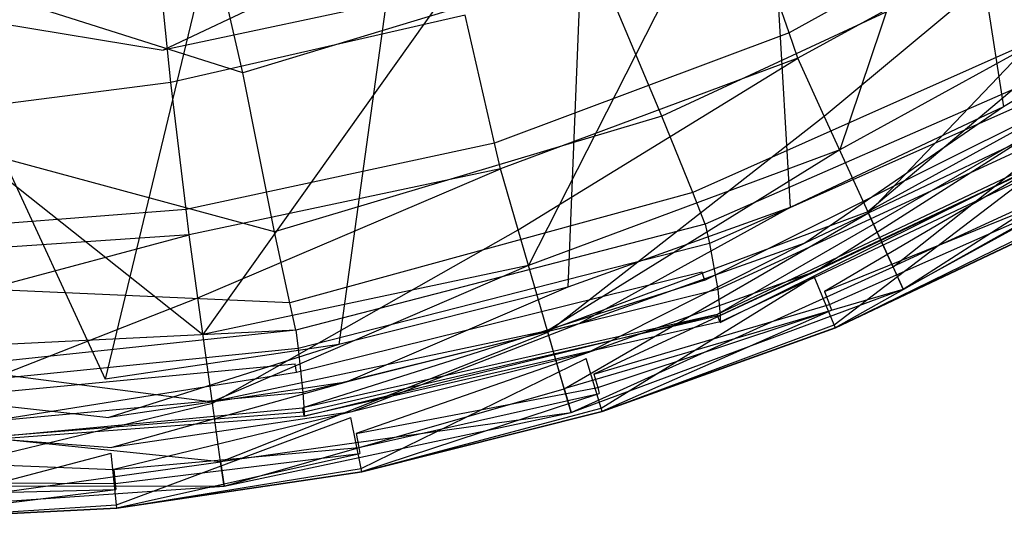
# Model space of a CAD drawing. Extents: x 0 to 0.376, y -0.701 to 0.
# Tile 13 of 62: x 0.199 to 0.273, y -0.701 to -0.663. Entities that reach past the tile are written whole.
import ezdxf

# ---------------------------------------------------------------- set-up
doc = ezdxf.new("R2010")
doc.units = 0
for name, color, linetype in [('L0_WC_N_567710__1___REPLACEMTFO', 7, 'CONTINUOUS'), ('L2_SITZ_N_567710__0___REPLACEMT', 7, 'CONTINUOUS'), ('L3_DECKEL_N_567710__0___REPLACE', 7, 'CONTINUOUS')]:
    doc.layers.add(name, color=color, linetype=linetype)

msp = doc.modelspace()

# ---------------------------------------------------------------- linework, layer by layer
at = {"layer": 'L0_WC_N_567710__1___REPLACEMTFO', "color": 8}
for points, invisible_edges in [([(0.260297, -0.673051, 0.400031), (0.270403, -0.643163, 0.400031), (0.251409, -0.653591, 0.400031), (0.260297, -0.673051, 0.400031)], 13), ([(0.25653, -0.664339, 0.34427), (0.253256, -0.654856, 0.319884), (0.272612, -0.643587, 0.320552), (0.25653, -0.664339, 0.34427)], 14), ([(0.277053, -0.652964, 0.344425), (0.25653, -0.664339, 0.34427), (0.272612, -0.643587, 0.320552), (0.277053, -0.652964, 0.344425)], 14), ([(0.270403, -0.643163, 0.400031), (0.260297, -0.673051, 0.400031), (0.282004, -0.661133, 0.400031), (0.270403, -0.643163, 0.400031)], 14), ([(0.210496, -0.668029, 0.319132), (0.209423, -0.657513, 0.295242), (0.230307, -0.65266, 0.295735), (0.210496, -0.668029, 0.319132)], 14), ([(0.232404, -0.663015, 0.319423), (0.210496, -0.668029, 0.319132), (0.230307, -0.65266, 0.295735), (0.232404, -0.663015, 0.319423)], 14), ([(0.257184, -0.666236, 0.349148), (0.25653, -0.664339, 0.34427), (0.277053, -0.652964, 0.344425), (0.257184, -0.666236, 0.349148)], 14), ([(0.277941, -0.65484, 0.3492), (0.257184, -0.666236, 0.349148), (0.277053, -0.652964, 0.344425), (0.277941, -0.65484, 0.3492)], 14), ([(0.237115, -0.681666, 0.400031), (0.251409, -0.653591, 0.400031), (0.23116, -0.661116, 0.400031), (0.237115, -0.681666, 0.400031)], 13), ([(0.251409, -0.653591, 0.400031), (0.237115, -0.681666, 0.400031), (0.260297, -0.673051, 0.400031), (0.251409, -0.653591, 0.400031)], 14), ([(0.234592, -0.67256, 0.344163), (0.232404, -0.663015, 0.319423), (0.253256, -0.654856, 0.319884), (0.234592, -0.67256, 0.344163)], 14), ([(0.25653, -0.664339, 0.34427), (0.234592, -0.67256, 0.344163), (0.253256, -0.654856, 0.319884), (0.25653, -0.664339, 0.34427)], 14), ([(0.277941, -0.65484, 0.3492), (0.259148, -0.670535, 0.349139), (0.257184, -0.666236, 0.349148), (0.277941, -0.65484, 0.3492)], 13), ([(0.259148, -0.670535, 0.349139), (0.277941, -0.65484, 0.3492), (0.280505, -0.65881, 0.349192), (0.259148, -0.670535, 0.349139)], 14), ([(0.209926, -0.665619, 0.400031), (0.229749, -0.656246, 0.400031), (0.209227, -0.660598, 0.400031), (0.209926, -0.665619, 0.400031)], 13), ([(0.229749, -0.656246, 0.400031), (0.209926, -0.665619, 0.400031), (0.23116, -0.661116, 0.400031), (0.229749, -0.656246, 0.400031)], 14), ([(0.18806, -0.670921, 0.318719), (0.18806, -0.660228, 0.294415), (0.209423, -0.657513, 0.295242), (0.18806, -0.670921, 0.318719)], 14), ([(0.210496, -0.668029, 0.319132), (0.18806, -0.670921, 0.318719), (0.209423, -0.657513, 0.295242), (0.210496, -0.668029, 0.319132)], 14), ([(0.280505, -0.65881, 0.349192), (0.262443, -0.677748, 0.349124), (0.259148, -0.670535, 0.349139), (0.280505, -0.65881, 0.349192)], 13), ([(0.262443, -0.677748, 0.349124), (0.280505, -0.65881, 0.349192), (0.284805, -0.665471, 0.349179), (0.262443, -0.677748, 0.349124)], 14), ([(0.18806, -0.662044, 0.400031), (0.209926, -0.665619, 0.400031), (0.209227, -0.660598, 0.400031), (0.18806, -0.662044, 0.400031)], 14), ([(0.212875, -0.686806, 0.400031), (0.23116, -0.661116, 0.400031), (0.209926, -0.665619, 0.400031), (0.212875, -0.686806, 0.400031)], 13), ([(0.23116, -0.661116, 0.400031), (0.212875, -0.686806, 0.400031), (0.237115, -0.681666, 0.400031), (0.23116, -0.661116, 0.400031)], 14), ([(0.262404, -0.677663, 0.400031), (0.282004, -0.661133, 0.400031), (0.260297, -0.673051, 0.400031), (0.262404, -0.677663, 0.400031)], 13), ([(0.282004, -0.661133, 0.400031), (0.262404, -0.677663, 0.400031), (0.284754, -0.665392, 0.400031), (0.282004, -0.661133, 0.400031)], 14), ([(0.209926, -0.665619, 0.400031), (0.18806, -0.662044, 0.400031), (0.18806, -0.667113, 0.400031), (0.209926, -0.665619, 0.400031)], 13), ([(0.211618, -0.677493, 0.344097), (0.210496, -0.668029, 0.319132), (0.232404, -0.663015, 0.319423), (0.211618, -0.677493, 0.344097)], 14), ([(0.234592, -0.67256, 0.344163), (0.211618, -0.677493, 0.344097), (0.232404, -0.663015, 0.319423), (0.234592, -0.67256, 0.344163)], 14), ([(0.235029, -0.674469, 0.349111), (0.234592, -0.67256, 0.344163), (0.25653, -0.664339, 0.34427), (0.235029, -0.674469, 0.349111)], 14), ([(0.257184, -0.666236, 0.349148), (0.235029, -0.674469, 0.349111), (0.25653, -0.664339, 0.34427), (0.257184, -0.666236, 0.349148)], 14), ([(0.18806, -0.667113, 0.400031), (0.212875, -0.686806, 0.400031), (0.209926, -0.665619, 0.400031), (0.18806, -0.667113, 0.400031)], 14), ([(0.284754, -0.665392, 0.400031), (0.262404, -0.677663, 0.400031), (0.26426, -0.681733, 0.397638), (0.284754, -0.665392, 0.400031)], 14), ([(0.284805, -0.665471, 0.349179), (0.264276, -0.681756, 0.350938), (0.262443, -0.677748, 0.349124), (0.284805, -0.665471, 0.349179)], 13), ([(0.287178, -0.669152, 0.397694), (0.284754, -0.665392, 0.400031), (0.26426, -0.681733, 0.397638), (0.287178, -0.669152, 0.397694)], 14), ([(0.264276, -0.681756, 0.350938), (0.284805, -0.665471, 0.349179), (0.287198, -0.669171, 0.350994), (0.264276, -0.681756, 0.350938)], 14), ([(0.257184, -0.666236, 0.349148), (0.236345, -0.679009, 0.349101), (0.235029, -0.674469, 0.349111), (0.257184, -0.666236, 0.349148)], 13), ([(0.236345, -0.679009, 0.349101), (0.257184, -0.666236, 0.349148), (0.259148, -0.670535, 0.349139), (0.236345, -0.679009, 0.349101)], 14), ([(0.212875, -0.686806, 0.400031), (0.18806, -0.667113, 0.400031), (0.18806, -0.6885, 0.400031), (0.212875, -0.686806, 0.400031)], 13), ([(0.18806, -0.679328, 0.344025), (0.18806, -0.670921, 0.318719), (0.210496, -0.668029, 0.319132), (0.18806, -0.679328, 0.344025)], 14), ([(0.211618, -0.677493, 0.344097), (0.18806, -0.679328, 0.344025), (0.210496, -0.668029, 0.319132), (0.211618, -0.677493, 0.344097)], 14), ([(0.26426, -0.681733, 0.397638), (0.288191, -0.670715, 0.393225), (0.287178, -0.669152, 0.397694), (0.26426, -0.681733, 0.397638)], 14), ([(0.287198, -0.669171, 0.350994), (0.265037, -0.683427, 0.355334), (0.264276, -0.681756, 0.350938), (0.287198, -0.669171, 0.350994)], 13), ([(0.265037, -0.683427, 0.355334), (0.287198, -0.669171, 0.350994), (0.288191, -0.670715, 0.355391), (0.265037, -0.683427, 0.355334)], 14), ([(0.259148, -0.670535, 0.349139), (0.238552, -0.686627, 0.349084), (0.236345, -0.679009, 0.349101), (0.259148, -0.670535, 0.349139)], 13), ([(0.238552, -0.686627, 0.349084), (0.259148, -0.670535, 0.349139), (0.262443, -0.677748, 0.349124), (0.238552, -0.686627, 0.349084)], 14), ([(0.288191, -0.670715, 0.393225), (0.26426, -0.681733, 0.397638), (0.265037, -0.683427, 0.393168), (0.288191, -0.670715, 0.393225)], 13), ([(0.288191, -0.670715, 0.355391), (0.265037, -0.683427, 0.360235), (0.265037, -0.683427, 0.355334), (0.288191, -0.670715, 0.355391)], 13), ([(0.265037, -0.683427, 0.360235), (0.288191, -0.670715, 0.355391), (0.288191, -0.670715, 0.360292), (0.265037, -0.683427, 0.360235)], 14), ([(0.288191, -0.670715, 0.360292), (0.265037, -0.683427, 0.388741), (0.265037, -0.683427, 0.360235), (0.288191, -0.670715, 0.360292)], 13), ([(0.265037, -0.683427, 0.388741), (0.288191, -0.670715, 0.360292), (0.288191, -0.670715, 0.388798), (0.265037, -0.683427, 0.388741)], 14), ([(0.288191, -0.670715, 0.388798), (0.265037, -0.683427, 0.393168), (0.265037, -0.683427, 0.388741), (0.288191, -0.670715, 0.388798)], 13), ([(0.265037, -0.683427, 0.393168), (0.288191, -0.670715, 0.388798), (0.288191, -0.670715, 0.393225), (0.265037, -0.683427, 0.393168)], 14), ([(0.211842, -0.679386, 0.349089), (0.211618, -0.677493, 0.344097), (0.234592, -0.67256, 0.344163), (0.211842, -0.679386, 0.349089)], 14), ([(0.235029, -0.674469, 0.349111), (0.211842, -0.679386, 0.349089), (0.234592, -0.67256, 0.344163), (0.235029, -0.674469, 0.349111)], 14), ([(0.238526, -0.686536, 0.400031), (0.260297, -0.673051, 0.400031), (0.237115, -0.681666, 0.400031), (0.238526, -0.686536, 0.400031)], 13), ([(0.260297, -0.673051, 0.400031), (0.238526, -0.686536, 0.400031), (0.262404, -0.677663, 0.400031), (0.260297, -0.673051, 0.400031)], 14), ([(0.235029, -0.674469, 0.349111), (0.212494, -0.684067, 0.349079), (0.211842, -0.679386, 0.349089), (0.235029, -0.674469, 0.349111)], 13), ([(0.212494, -0.684067, 0.349079), (0.235029, -0.674469, 0.349111), (0.236345, -0.679009, 0.349101), (0.212494, -0.684067, 0.349079)], 14), ([(0.18806, -0.68101, 0.349086), (0.18806, -0.679328, 0.344025), (0.211618, -0.677493, 0.344097), (0.18806, -0.68101, 0.349086)], 14), ([(0.211842, -0.679386, 0.349089), (0.18806, -0.68101, 0.349086), (0.211618, -0.677493, 0.344097), (0.211842, -0.679386, 0.349089)], 14), ([(0.262404, -0.677663, 0.400031), (0.238526, -0.686536, 0.400031), (0.239769, -0.690834, 0.397597), (0.262404, -0.677663, 0.400031)], 14), ([(0.262443, -0.677748, 0.349124), (0.23978, -0.69086, 0.350897), (0.238552, -0.686627, 0.349084), (0.262443, -0.677748, 0.349124)], 13), ([(0.26426, -0.681733, 0.397638), (0.262404, -0.677663, 0.400031), (0.239769, -0.690834, 0.397597), (0.26426, -0.681733, 0.397638)], 14), ([(0.23978, -0.69086, 0.350897), (0.262443, -0.677748, 0.349124), (0.264276, -0.681756, 0.350938), (0.23978, -0.69086, 0.350897)], 14), ([(0.211842, -0.679386, 0.349089), (0.18806, -0.685737, 0.349075), (0.18806, -0.68101, 0.349086), (0.211842, -0.679386, 0.349089)], 13), ([(0.18806, -0.685737, 0.349075), (0.211842, -0.679386, 0.349089), (0.212494, -0.684067, 0.349079), (0.18806, -0.685737, 0.349075)], 14), ([(0.236345, -0.679009, 0.349101), (0.213588, -0.69192, 0.349061), (0.212494, -0.684067, 0.349079), (0.236345, -0.679009, 0.349101)], 13), ([(0.213588, -0.69192, 0.349061), (0.236345, -0.679009, 0.349101), (0.238552, -0.686627, 0.349084), (0.213588, -0.69192, 0.349061)], 14), ([(0.213574, -0.691827, 0.400031), (0.237115, -0.681666, 0.400031), (0.212875, -0.686806, 0.400031), (0.213574, -0.691827, 0.400031)], 13), ([(0.237115, -0.681666, 0.400031), (0.213574, -0.691827, 0.400031), (0.238526, -0.686536, 0.400031), (0.237115, -0.681666, 0.400031)], 14), ([(0.239769, -0.690834, 0.397597), (0.265037, -0.683427, 0.393168), (0.26426, -0.681733, 0.397638), (0.239769, -0.690834, 0.397597)], 14), ([(0.264276, -0.681756, 0.350938), (0.240289, -0.692623, 0.355294), (0.23978, -0.69086, 0.350897), (0.264276, -0.681756, 0.350938)], 13), ([(0.240289, -0.692623, 0.355294), (0.264276, -0.681756, 0.350938), (0.265037, -0.683427, 0.355334), (0.240289, -0.692623, 0.355294)], 14), ([(0.212494, -0.684067, 0.349079), (0.18806, -0.693664, 0.349055), (0.18806, -0.685737, 0.349075), (0.212494, -0.684067, 0.349079)], 13), ([(0.18806, -0.693664, 0.349055), (0.212494, -0.684067, 0.349079), (0.213588, -0.69192, 0.349061), (0.18806, -0.693664, 0.349055)], 14), ([(0.265037, -0.683427, 0.393168), (0.239769, -0.690834, 0.397597), (0.240289, -0.692623, 0.393127), (0.265037, -0.683427, 0.393168)], 13), ([(0.265037, -0.683427, 0.355334), (0.240289, -0.692623, 0.360194), (0.240289, -0.692623, 0.355294), (0.265037, -0.683427, 0.355334)], 13), ([(0.240289, -0.692623, 0.360194), (0.265037, -0.683427, 0.355334), (0.265037, -0.683427, 0.360235), (0.240289, -0.692623, 0.360194)], 14), ([(0.265037, -0.683427, 0.360235), (0.240289, -0.692623, 0.3887), (0.240289, -0.692623, 0.360194), (0.265037, -0.683427, 0.360235)], 13), ([(0.240289, -0.692623, 0.3887), (0.265037, -0.683427, 0.360235), (0.265037, -0.683427, 0.388741), (0.240289, -0.692623, 0.3887)], 14), ([(0.265037, -0.683427, 0.388741), (0.240289, -0.692623, 0.393127), (0.240289, -0.692623, 0.3887), (0.265037, -0.683427, 0.388741)], 13), ([(0.240289, -0.692623, 0.393127), (0.265037, -0.683427, 0.388741), (0.265037, -0.683427, 0.393168), (0.240289, -0.692623, 0.393127)], 14), ([(0.18806, -0.6885, 0.400031), (0.213574, -0.691827, 0.400031), (0.212875, -0.686806, 0.400031), (0.18806, -0.6885, 0.400031)], 14), ([(0.238526, -0.686536, 0.400031), (0.213574, -0.691827, 0.400031), (0.214191, -0.696258, 0.397573), (0.238526, -0.686536, 0.400031)], 14), ([(0.238552, -0.686627, 0.349084), (0.214196, -0.696286, 0.350874), (0.213588, -0.69192, 0.349061), (0.238552, -0.686627, 0.349084)], 13), ([(0.239769, -0.690834, 0.397597), (0.238526, -0.686536, 0.400031), (0.214191, -0.696258, 0.397573), (0.239769, -0.690834, 0.397597)], 14), ([(0.214196, -0.696286, 0.350874), (0.238552, -0.686627, 0.349084), (0.23978, -0.69086, 0.350897), (0.214196, -0.696286, 0.350874)], 14), ([(0.213574, -0.691827, 0.400031), (0.18806, -0.6885, 0.400031), (0.18806, -0.69357, 0.400031), (0.213574, -0.691827, 0.400031)], 13), ([(0.214191, -0.696258, 0.397573), (0.240289, -0.692623, 0.393127), (0.239769, -0.690834, 0.397597), (0.214191, -0.696258, 0.397573)], 14), ([(0.23978, -0.69086, 0.350897), (0.214448, -0.698103, 0.35527), (0.214196, -0.696286, 0.350874), (0.23978, -0.69086, 0.350897)], 13), ([(0.214448, -0.698103, 0.35527), (0.23978, -0.69086, 0.350897), (0.240289, -0.692623, 0.355294), (0.214448, -0.698103, 0.35527)], 14), ([(0.18806, -0.69357, 0.400031), (0.214191, -0.696258, 0.397573), (0.213574, -0.691827, 0.400031), (0.18806, -0.69357, 0.400031)], 14), ([(0.213588, -0.69192, 0.349061), (0.18806, -0.698071, 0.350866), (0.18806, -0.693664, 0.349055), (0.213588, -0.69192, 0.349061)], 13), ([(0.18806, -0.698071, 0.350866), (0.213588, -0.69192, 0.349061), (0.214196, -0.696286, 0.350874), (0.18806, -0.698071, 0.350866)], 14), ([(0.240289, -0.692623, 0.393127), (0.214191, -0.696258, 0.397573), (0.214448, -0.698103, 0.393103), (0.240289, -0.692623, 0.393127)], 13), ([(0.240289, -0.692623, 0.355294), (0.214448, -0.698103, 0.36017), (0.214448, -0.698103, 0.35527), (0.240289, -0.692623, 0.355294)], 13), ([(0.214448, -0.698103, 0.36017), (0.240289, -0.692623, 0.355294), (0.240289, -0.692623, 0.360194), (0.214448, -0.698103, 0.36017)], 14), ([(0.240289, -0.692623, 0.360194), (0.214448, -0.698103, 0.388676), (0.214448, -0.698103, 0.36017), (0.240289, -0.692623, 0.360194)], 13), ([(0.214448, -0.698103, 0.388676), (0.240289, -0.692623, 0.360194), (0.240289, -0.692623, 0.3887), (0.214448, -0.698103, 0.388676)], 14), ([(0.240289, -0.692623, 0.3887), (0.214448, -0.698103, 0.393103), (0.214448, -0.698103, 0.388676), (0.240289, -0.692623, 0.3887)], 13), ([(0.214448, -0.698103, 0.393103), (0.240289, -0.692623, 0.3887), (0.240289, -0.692623, 0.393127), (0.214448, -0.698103, 0.393103)], 14), ([(0.214191, -0.696258, 0.397573), (0.18806, -0.69357, 0.400031), (0.18806, -0.698049, 0.397566), (0.214191, -0.696258, 0.397573)], 13), ([(0.18806, -0.698049, 0.397566), (0.214448, -0.698103, 0.393103), (0.214191, -0.696258, 0.397573), (0.18806, -0.698049, 0.397566)], 14), ([(0.214196, -0.696286, 0.350874), (0.18806, -0.699905, 0.355262), (0.18806, -0.698071, 0.350866), (0.214196, -0.696286, 0.350874)], 13), ([(0.18806, -0.699905, 0.355262), (0.214196, -0.696286, 0.350874), (0.214448, -0.698103, 0.35527), (0.18806, -0.699905, 0.355262)], 14), ([(0.214448, -0.698103, 0.393103), (0.18806, -0.698049, 0.397566), (0.18806, -0.699905, 0.393095), (0.214448, -0.698103, 0.393103)], 13), ([(0.214448, -0.698103, 0.35527), (0.18806, -0.699905, 0.360162), (0.18806, -0.699905, 0.355262), (0.214448, -0.698103, 0.35527)], 13), ([(0.18806, -0.699905, 0.360162), (0.214448, -0.698103, 0.35527), (0.214448, -0.698103, 0.36017), (0.18806, -0.699905, 0.360162)], 14), ([(0.214448, -0.698103, 0.36017), (0.18806, -0.699905, 0.388668), (0.18806, -0.699905, 0.360162), (0.214448, -0.698103, 0.36017)], 13), ([(0.18806, -0.699905, 0.388668), (0.214448, -0.698103, 0.36017), (0.214448, -0.698103, 0.388676), (0.18806, -0.699905, 0.388668)], 14), ([(0.214448, -0.698103, 0.388676), (0.18806, -0.699905, 0.393095), (0.18806, -0.699905, 0.388668), (0.214448, -0.698103, 0.388676)], 13), ([(0.18806, -0.699905, 0.393095), (0.214448, -0.698103, 0.388676), (0.214448, -0.698103, 0.393103), (0.18806, -0.699905, 0.393095)], 14)]:
    msp.add_3dface(points, dxfattribs=dict(at, invisible_edges=invisible_edges))
at = {"layer": 'L2_SITZ_N_567710__0___REPLACEMT', "color": 8}
for points, invisible_edges in [([(0.26738, -0.647131, 0.423153), (0.242328, -0.659299, 0.42352), (0.247053, -0.670549, 0.423397), (0.26738, -0.647131, 0.423153)], 14), ([(0.274481, -0.657794, 0.42324), (0.26738, -0.647131, 0.423153), (0.247053, -0.670549, 0.423397), (0.274481, -0.657794, 0.42324)], 14), ([(0.236813, -0.647708, 0.421371), (0.213, -0.654984, 0.42214), (0.215847, -0.667317, 0.423915), (0.236813, -0.647708, 0.421371)], 14), ([(0.242328, -0.659299, 0.42352), (0.236813, -0.647708, 0.421371), (0.215847, -0.667317, 0.423915), (0.242328, -0.659299, 0.42352)], 14), ([(0.215847, -0.667317, 0.423915), (0.213, -0.654984, 0.42214), (0.188029, -0.658499, 0.422535), (0.215847, -0.667317, 0.423915)], 14), ([(0.274481, -0.657794, 0.42324), (0.247053, -0.670549, 0.423397), (0.249369, -0.676234, 0.422843), (0.274481, -0.657794, 0.42324)], 14), ([(0.278248, -0.663371, 0.422814), (0.274481, -0.657794, 0.42324), (0.249369, -0.676234, 0.422843), (0.278248, -0.663371, 0.422814)], 14), ([(0.215847, -0.667317, 0.423915), (0.188029, -0.658499, 0.422535), (0.188029, -0.671014, 0.424096), (0.215847, -0.667317, 0.423915)], 14), ([(0.242328, -0.659299, 0.42352), (0.215847, -0.667317, 0.423915), (0.218206, -0.679154, 0.423546), (0.242328, -0.659299, 0.42352)], 14), ([(0.247053, -0.670549, 0.423397), (0.242328, -0.659299, 0.42352), (0.218206, -0.679154, 0.423546), (0.247053, -0.670549, 0.423397)], 14), ([(0.278248, -0.663371, 0.422814), (0.249369, -0.676234, 0.422843), (0.250286, -0.678596, 0.422305), (0.278248, -0.663371, 0.422814)], 14), ([(0.279792, -0.665673, 0.42233), (0.278248, -0.663371, 0.422814), (0.250286, -0.678596, 0.422305), (0.279792, -0.665673, 0.42233)], 14), ([(0.279792, -0.665673, 0.42233), (0.250286, -0.678596, 0.422305), (0.280284, -0.666845, 0.419827), (0.279792, -0.665673, 0.42233)], 14), ([(0.250286, -0.678596, 0.422305), (0.250607, -0.680022, 0.419796), (0.280284, -0.666845, 0.419827), (0.250286, -0.678596, 0.422305)], 14), ([(0.280284, -0.666845, 0.419827), (0.250607, -0.680022, 0.419796), (0.281227, -0.66958, 0.41316), (0.280284, -0.666845, 0.419827)], 14), ([(0.218206, -0.679154, 0.423546), (0.215847, -0.667317, 0.423915), (0.188029, -0.671014, 0.424096), (0.218206, -0.679154, 0.423546)], 14), ([(0.279783, -0.66806, 0.401661), (0.250254, -0.682748, 0.401689), (0.250041, -0.682142, 0.401672), (0.279783, -0.66806, 0.401661)], 13), ([(0.250254, -0.682748, 0.401689), (0.279783, -0.66806, 0.401661), (0.280108, -0.668612, 0.401686), (0.250254, -0.682748, 0.401689)], 14), ([(0.280108, -0.668612, 0.401686), (0.251175, -0.685309, 0.401897), (0.250254, -0.682748, 0.401689), (0.280108, -0.668612, 0.401686)], 14), ([(0.281492, -0.670949, 0.401922), (0.251175, -0.685309, 0.401897), (0.280108, -0.668612, 0.401686), (0.281492, -0.670949, 0.401922)], 14), ([(0.250607, -0.680022, 0.419796), (0.251222, -0.683461, 0.413127), (0.281227, -0.66958, 0.41316), (0.250607, -0.680022, 0.419796)], 14), ([(0.281227, -0.66958, 0.41316), (0.251222, -0.683461, 0.413127), (0.281703, -0.671108, 0.407102), (0.281227, -0.66958, 0.41316)], 14), ([(0.247053, -0.670549, 0.423397), (0.218206, -0.679154, 0.423546), (0.219338, -0.684435, 0.422878), (0.247053, -0.670549, 0.423397)], 14), ([(0.249369, -0.676234, 0.422843), (0.247053, -0.670549, 0.423397), (0.219338, -0.684435, 0.422878), (0.249369, -0.676234, 0.422843)], 14), ([(0.218206, -0.679154, 0.423546), (0.188029, -0.671014, 0.424096), (0.188029, -0.683076, 0.423609), (0.218206, -0.679154, 0.423546)], 14), ([(0.281492, -0.670949, 0.401922), (0.251388, -0.685903, 0.402179), (0.251175, -0.685309, 0.401897), (0.281492, -0.670949, 0.401922)], 13), ([(0.251222, -0.683461, 0.413127), (0.251387, -0.6854, 0.407068), (0.281703, -0.671108, 0.407102), (0.251222, -0.683461, 0.413127)], 14), ([(0.281703, -0.671108, 0.407102), (0.251387, -0.6854, 0.407068), (0.281813, -0.671473, 0.403969), (0.281703, -0.671108, 0.407102)], 14), ([(0.251387, -0.6854, 0.407068), (0.251397, -0.68587, 0.403935), (0.281813, -0.671473, 0.403969), (0.251387, -0.6854, 0.407068)], 14), ([(0.251388, -0.685903, 0.402179), (0.281492, -0.670949, 0.401922), (0.281815, -0.671492, 0.402213), (0.251388, -0.685903, 0.402179)], 14), ([(0.281815, -0.671492, 0.402213), (0.251397, -0.68587, 0.403935), (0.251388, -0.685903, 0.402179), (0.281815, -0.671492, 0.402213)], 13), ([(0.251397, -0.68587, 0.403935), (0.281815, -0.671492, 0.402213), (0.281813, -0.671473, 0.403969), (0.251397, -0.68587, 0.403935)], 14), ([(0.249369, -0.676234, 0.422843), (0.219338, -0.684435, 0.422878), (0.219791, -0.68649, 0.422293), (0.249369, -0.676234, 0.422843)], 14), ([(0.250286, -0.678596, 0.422305), (0.249369, -0.676234, 0.422843), (0.219791, -0.68649, 0.422293), (0.250286, -0.678596, 0.422305)], 14), ([(0.250286, -0.678596, 0.422305), (0.219791, -0.68649, 0.422293), (0.250607, -0.680022, 0.419796), (0.250286, -0.678596, 0.422305)], 14), ([(0.219338, -0.684435, 0.422878), (0.218206, -0.679154, 0.423546), (0.188029, -0.683076, 0.423609), (0.219338, -0.684435, 0.422878)], 14), ([(0.219791, -0.68649, 0.422293), (0.21997, -0.687837, 0.419779), (0.250607, -0.680022, 0.419796), (0.219791, -0.68649, 0.422293)], 14), ([(0.250607, -0.680022, 0.419796), (0.21997, -0.687837, 0.419779), (0.251222, -0.683461, 0.413127), (0.250607, -0.680022, 0.419796)], 14), ([(0.250041, -0.682142, 0.401672), (0.219845, -0.689617, 0.40171), (0.219736, -0.688991, 0.4017), (0.250041, -0.682142, 0.401672)], 13), ([(0.219845, -0.689617, 0.40171), (0.250041, -0.682142, 0.401672), (0.250254, -0.682748, 0.401689), (0.219845, -0.689617, 0.40171)], 14), ([(0.219338, -0.684435, 0.422878), (0.188029, -0.683076, 0.423609), (0.188029, -0.688038, 0.422894), (0.219338, -0.684435, 0.422878)], 14), ([(0.250254, -0.682748, 0.401689), (0.220311, -0.692278, 0.401888), (0.219845, -0.689617, 0.40171), (0.250254, -0.682748, 0.401689)], 14), ([(0.251175, -0.685309, 0.401897), (0.220311, -0.692278, 0.401888), (0.250254, -0.682748, 0.401689), (0.251175, -0.685309, 0.401897)], 14), ([(0.21997, -0.687837, 0.419779), (0.220326, -0.691127, 0.413109), (0.251222, -0.683461, 0.413127), (0.21997, -0.687837, 0.419779)], 14), ([(0.251222, -0.683461, 0.413127), (0.220326, -0.691127, 0.413109), (0.251387, -0.6854, 0.407068), (0.251222, -0.683461, 0.413127)], 14), ([(0.219791, -0.68649, 0.422293), (0.219338, -0.684435, 0.422878), (0.188029, -0.688038, 0.422894), (0.219791, -0.68649, 0.422293)], 14), ([(0.251175, -0.685309, 0.401897), (0.22042, -0.692897, 0.402163), (0.220311, -0.692278, 0.401888), (0.251175, -0.685309, 0.401897)], 13), ([(0.220326, -0.691127, 0.413109), (0.220413, -0.692592, 0.407052), (0.251387, -0.6854, 0.407068), (0.220326, -0.691127, 0.413109)], 14), ([(0.251387, -0.6854, 0.407068), (0.220413, -0.692592, 0.407052), (0.251397, -0.68587, 0.403935), (0.251387, -0.6854, 0.407068)], 14), ([(0.22042, -0.692897, 0.402163), (0.251175, -0.685309, 0.401897), (0.251388, -0.685903, 0.402179), (0.22042, -0.692897, 0.402163)], 14), ([(0.220413, -0.692592, 0.407052), (0.220424, -0.692892, 0.40392), (0.251397, -0.68587, 0.403935), (0.220413, -0.692592, 0.407052)], 14), ([(0.220424, -0.692892, 0.40392), (0.22042, -0.692897, 0.402163), (0.251388, -0.685903, 0.402179), (0.220424, -0.692892, 0.40392)], 14), ([(0.251397, -0.68587, 0.403935), (0.220424, -0.692892, 0.40392), (0.251388, -0.685903, 0.402179), (0.251397, -0.68587, 0.403935)], 14), ([(0.219791, -0.68649, 0.422293), (0.188029, -0.688038, 0.422894), (0.188029, -0.68986, 0.422292), (0.219791, -0.68649, 0.422293)], 14), ([(0.219791, -0.68649, 0.422293), (0.188029, -0.68986, 0.422292), (0.21997, -0.687837, 0.419779), (0.219791, -0.68649, 0.422293)], 14), ([(0.21997, -0.687837, 0.419779), (0.188029, -0.69109, 0.419776), (0.220326, -0.691127, 0.413109), (0.21997, -0.687837, 0.419779)], 14), ([(0.188029, -0.68986, 0.422292), (0.188029, -0.69109, 0.419776), (0.21997, -0.687837, 0.419779), (0.188029, -0.68986, 0.422292)], 14), ([(0.219736, -0.688991, 0.4017), (0.188029, -0.69201, 0.401726), (0.188029, -0.691387, 0.40172), (0.219736, -0.688991, 0.4017)], 13), ([(0.188029, -0.69201, 0.401726), (0.219736, -0.688991, 0.4017), (0.219845, -0.689617, 0.40171), (0.188029, -0.69201, 0.401726)], 14), ([(0.219845, -0.689617, 0.40171), (0.188029, -0.694683, 0.401891), (0.188029, -0.69201, 0.401726), (0.219845, -0.689617, 0.40171)], 13), ([(0.188029, -0.694683, 0.401891), (0.219845, -0.689617, 0.40171), (0.220311, -0.692278, 0.401888), (0.188029, -0.694683, 0.401891)], 14), ([(0.188029, -0.69109, 0.419776), (0.188029, -0.69411, 0.413107), (0.220326, -0.691127, 0.413109), (0.188029, -0.69109, 0.419776)], 14), ([(0.220326, -0.691127, 0.413109), (0.188029, -0.69411, 0.413107), (0.220413, -0.692592, 0.407052), (0.220326, -0.691127, 0.413109)], 14), ([(0.220311, -0.692278, 0.401888), (0.188029, -0.695305, 0.402162), (0.188029, -0.694683, 0.401891), (0.220311, -0.692278, 0.401888)], 13), ([(0.188029, -0.695305, 0.402162), (0.220311, -0.692278, 0.401888), (0.22042, -0.692897, 0.402163), (0.188029, -0.695305, 0.402162)], 14), ([(0.188029, -0.69411, 0.413107), (0.188029, -0.69516, 0.407051), (0.220413, -0.692592, 0.407052), (0.188029, -0.69411, 0.413107)], 14), ([(0.220413, -0.692592, 0.407052), (0.188029, -0.69516, 0.407051), (0.220424, -0.692892, 0.40392), (0.220413, -0.692592, 0.407052)], 14), ([(0.220424, -0.692892, 0.40392), (0.188029, -0.695322, 0.403918), (0.22042, -0.692897, 0.402163), (0.220424, -0.692892, 0.40392)], 14), ([(0.188029, -0.69516, 0.407051), (0.188029, -0.695322, 0.403918), (0.220424, -0.692892, 0.40392), (0.188029, -0.69516, 0.407051)], 14), ([(0.188029, -0.695322, 0.403918), (0.188029, -0.695305, 0.402162), (0.22042, -0.692897, 0.402163), (0.188029, -0.695322, 0.403918)], 14)]:
    msp.add_3dface(points, dxfattribs=dict(at, invisible_edges=invisible_edges))
at = {"layer": 'L3_DECKEL_N_567710__0___REPLACE', "color": 8}
for points, invisible_edges in [([(0.272501, -0.66984, 0.44301), (0.265982, -0.628445, 0.44421), (0.254171, -0.635525, 0.444163), (0.272501, -0.66984, 0.44301)], 13), ([(0.265982, -0.628445, 0.44421), (0.272501, -0.66984, 0.44301), (0.287585, -0.660797, 0.443071), (0.265982, -0.628445, 0.44421)], 14), ([(0.256604, -0.67736, 0.44296), (0.254171, -0.635525, 0.444163), (0.241723, -0.641413, 0.444123), (0.256604, -0.67736, 0.44296)], 13), ([(0.254171, -0.635525, 0.444163), (0.256604, -0.67736, 0.44296), (0.272501, -0.66984, 0.44301), (0.254171, -0.635525, 0.444163)], 14), ([(0.240046, -0.683286, 0.44292), (0.241723, -0.641413, 0.444123), (0.228758, -0.646052, 0.444092), (0.240046, -0.683286, 0.44292)], 13), ([(0.241723, -0.641413, 0.444123), (0.240046, -0.683286, 0.44292), (0.256604, -0.67736, 0.44296), (0.241723, -0.641413, 0.444123)], 14), ([(0.222987, -0.68756, 0.442891), (0.228758, -0.646052, 0.444092), (0.215401, -0.649398, 0.44407), (0.222987, -0.68756, 0.442891)], 13), ([(0.228758, -0.646052, 0.444092), (0.222987, -0.68756, 0.442891), (0.240046, -0.683286, 0.44292), (0.228758, -0.646052, 0.444092)], 14), ([(0.205592, -0.69014, 0.442874), (0.215401, -0.649398, 0.44407), (0.20178, -0.651419, 0.444056), (0.205592, -0.69014, 0.442874)], 13), ([(0.215401, -0.649398, 0.44407), (0.205592, -0.69014, 0.442874), (0.222987, -0.68756, 0.442891), (0.215401, -0.649398, 0.44407)], 14), ([(0.188027, -0.652094, 0.444052), (0.205592, -0.69014, 0.442874), (0.20178, -0.651419, 0.444056), (0.188027, -0.652094, 0.444052)], 14), ([(0.205592, -0.69014, 0.442874), (0.188027, -0.652094, 0.444052), (0.188027, -0.691004, 0.442868), (0.205592, -0.69014, 0.442874)], 13), ([(0.273843, -0.672359, 0.44261), (0.287585, -0.660797, 0.443071), (0.272501, -0.66984, 0.44301), (0.273843, -0.672359, 0.44261)], 13), ([(0.257693, -0.679998, 0.442559), (0.272501, -0.66984, 0.44301), (0.256604, -0.67736, 0.44296), (0.257693, -0.679998, 0.442559)], 13), ([(0.272501, -0.66984, 0.44301), (0.257693, -0.679998, 0.442559), (0.273843, -0.672359, 0.44261), (0.272501, -0.66984, 0.44301)], 14), ([(0.258547, -0.68208, 0.441547), (0.273843, -0.672359, 0.44261), (0.257693, -0.679998, 0.442559), (0.258547, -0.68208, 0.441547)], 13), ([(0.273843, -0.672359, 0.44261), (0.258547, -0.68208, 0.441547), (0.274895, -0.674347, 0.441599), (0.273843, -0.672359, 0.44261)], 14), ([(0.259166, -0.683607, 0.439923), (0.274895, -0.674347, 0.441599), (0.258547, -0.68208, 0.441547), (0.259166, -0.683607, 0.439923)], 13), ([(0.274895, -0.674347, 0.441599), (0.259166, -0.683607, 0.439923), (0.275657, -0.675805, 0.439975), (0.274895, -0.674347, 0.441599)], 14), ([(0.274715, -0.674753, 0.404605), (0.259892, -0.68608, 0.404803), (0.258401, -0.682487, 0.404634), (0.274715, -0.674753, 0.404605)], 13), ([(0.259892, -0.68608, 0.404803), (0.274715, -0.674753, 0.404605), (0.276551, -0.678183, 0.404769), (0.259892, -0.68608, 0.404803)], 14), ([(0.259166, -0.683607, 0.439923), (0.276129, -0.676732, 0.437739), (0.275657, -0.675805, 0.439975), (0.259166, -0.683607, 0.439923)], 14), ([(0.276129, -0.676732, 0.437739), (0.259166, -0.683607, 0.439923), (0.259549, -0.684577, 0.437687), (0.276129, -0.676732, 0.437739)], 13), ([(0.259549, -0.684577, 0.437687), (0.276311, -0.677129, 0.434891), (0.276129, -0.676732, 0.437739), (0.259549, -0.684577, 0.437687)], 14), ([(0.240873, -0.686018, 0.442519), (0.256604, -0.67736, 0.44296), (0.240046, -0.683286, 0.44292), (0.240873, -0.686018, 0.442519)], 13), ([(0.256604, -0.67736, 0.44296), (0.240873, -0.686018, 0.442519), (0.257693, -0.679998, 0.442559), (0.256604, -0.67736, 0.44296)], 14), ([(0.276311, -0.677129, 0.434891), (0.259549, -0.684577, 0.437687), (0.259696, -0.684993, 0.434838), (0.276311, -0.677129, 0.434891)], 13), ([(0.259979, -0.686287, 0.405048), (0.276311, -0.677129, 0.434891), (0.259696, -0.684993, 0.434838), (0.259979, -0.686287, 0.405048)], 14), ([(0.276311, -0.677129, 0.434891), (0.259979, -0.686287, 0.405048), (0.276659, -0.67838, 0.405014), (0.276311, -0.677129, 0.434891)], 13), ([(0.276551, -0.678183, 0.404769), (0.259981, -0.686297, 0.404813), (0.259892, -0.68608, 0.404803), (0.276551, -0.678183, 0.404769)], 13), ([(0.259981, -0.686297, 0.404813), (0.276551, -0.678183, 0.404769), (0.276662, -0.67839, 0.404779), (0.259981, -0.686297, 0.404813)], 14), ([(0.259981, -0.686297, 0.404813), (0.276659, -0.67838, 0.405014), (0.259979, -0.686287, 0.405048), (0.259981, -0.686297, 0.404813)], 14), ([(0.276659, -0.67838, 0.405014), (0.259981, -0.686297, 0.404813), (0.276662, -0.67839, 0.404779), (0.276659, -0.67838, 0.405014)], 13), ([(0.24152, -0.688174, 0.441506), (0.257693, -0.679998, 0.442559), (0.240873, -0.686018, 0.442519), (0.24152, -0.688174, 0.441506)], 13), ([(0.257693, -0.679998, 0.442559), (0.24152, -0.688174, 0.441506), (0.258547, -0.68208, 0.441547), (0.257693, -0.679998, 0.442559)], 14), ([(0.258401, -0.682487, 0.404634), (0.24254, -0.692303, 0.404829), (0.241409, -0.688581, 0.404656), (0.258401, -0.682487, 0.404634)], 13), ([(0.241989, -0.689755, 0.439882), (0.258547, -0.68208, 0.441547), (0.24152, -0.688174, 0.441506), (0.241989, -0.689755, 0.439882)], 13), ([(0.258547, -0.68208, 0.441547), (0.241989, -0.689755, 0.439882), (0.259166, -0.683607, 0.439923), (0.258547, -0.68208, 0.441547)], 14), ([(0.24254, -0.692303, 0.404829), (0.258401, -0.682487, 0.404634), (0.259892, -0.68608, 0.404803), (0.24254, -0.692303, 0.404829)], 14), ([(0.223543, -0.69036, 0.44249), (0.240046, -0.683286, 0.44292), (0.222987, -0.68756, 0.442891), (0.223543, -0.69036, 0.44249)], 13), ([(0.240046, -0.683286, 0.44292), (0.223543, -0.69036, 0.44249), (0.240873, -0.686018, 0.442519), (0.240046, -0.683286, 0.44292)], 14), ([(0.241989, -0.689755, 0.439882), (0.259549, -0.684577, 0.437687), (0.259166, -0.683607, 0.439923), (0.241989, -0.689755, 0.439882)], 14), ([(0.259549, -0.684577, 0.437687), (0.241989, -0.689755, 0.439882), (0.24228, -0.69076, 0.437645), (0.259549, -0.684577, 0.437687)], 13), ([(0.24228, -0.69076, 0.437645), (0.259696, -0.684993, 0.434838), (0.259549, -0.684577, 0.437687), (0.24228, -0.69076, 0.437645)], 14), ([(0.259696, -0.684993, 0.434838), (0.24228, -0.69076, 0.437645), (0.242392, -0.691189, 0.434797), (0.259696, -0.684993, 0.434838)], 13), ([(0.242606, -0.692517, 0.405074), (0.259696, -0.684993, 0.434838), (0.242392, -0.691189, 0.434797), (0.242606, -0.692517, 0.405074)], 14), ([(0.259696, -0.684993, 0.434838), (0.242606, -0.692517, 0.405074), (0.259979, -0.686287, 0.405048), (0.259696, -0.684993, 0.434838)], 13), ([(0.223978, -0.69257, 0.441477), (0.240873, -0.686018, 0.442519), (0.223543, -0.69036, 0.44249), (0.223978, -0.69257, 0.441477)], 13), ([(0.240873, -0.686018, 0.442519), (0.223978, -0.69257, 0.441477), (0.24152, -0.688174, 0.441506), (0.240873, -0.686018, 0.442519)], 14), ([(0.259892, -0.68608, 0.404803), (0.242608, -0.692527, 0.40484), (0.24254, -0.692303, 0.404829), (0.259892, -0.68608, 0.404803)], 13), ([(0.242608, -0.692527, 0.40484), (0.259979, -0.686287, 0.405048), (0.242606, -0.692517, 0.405074), (0.242608, -0.692527, 0.40484)], 14), ([(0.242608, -0.692527, 0.40484), (0.259892, -0.68608, 0.404803), (0.259981, -0.686297, 0.404813), (0.242608, -0.692527, 0.40484)], 14), ([(0.259979, -0.686287, 0.405048), (0.242608, -0.692527, 0.40484), (0.259981, -0.686297, 0.404813), (0.259979, -0.686287, 0.405048)], 13), ([(0.205871, -0.692982, 0.442472), (0.222987, -0.68756, 0.442891), (0.205592, -0.69014, 0.442874), (0.205871, -0.692982, 0.442472)], 13), ([(0.222987, -0.68756, 0.442891), (0.205871, -0.692982, 0.442472), (0.223543, -0.69036, 0.44249), (0.222987, -0.68756, 0.442891)], 14), ([(0.224293, -0.694189, 0.439852), (0.24152, -0.688174, 0.441506), (0.223978, -0.69257, 0.441477), (0.224293, -0.694189, 0.439852)], 13), ([(0.24152, -0.688174, 0.441506), (0.224293, -0.694189, 0.439852), (0.241989, -0.689755, 0.439882), (0.24152, -0.688174, 0.441506)], 14), ([(0.241409, -0.688581, 0.404656), (0.224663, -0.696791, 0.404849), (0.223903, -0.692976, 0.404671), (0.241409, -0.688581, 0.404656)], 13), ([(0.224663, -0.696791, 0.404849), (0.241409, -0.688581, 0.404656), (0.24254, -0.692303, 0.404829), (0.224663, -0.696791, 0.404849)], 14), ([(0.224293, -0.694189, 0.439852), (0.24228, -0.69076, 0.437645), (0.241989, -0.689755, 0.439882), (0.224293, -0.694189, 0.439852)], 14), ([(0.188027, -0.691004, 0.442868), (0.205871, -0.692982, 0.442472), (0.205592, -0.69014, 0.442874), (0.188027, -0.691004, 0.442868)], 14), ([(0.206089, -0.695224, 0.441459), (0.223543, -0.69036, 0.44249), (0.205871, -0.692982, 0.442472), (0.206089, -0.695224, 0.441459)], 13), ([(0.223543, -0.69036, 0.44249), (0.206089, -0.695224, 0.441459), (0.223978, -0.69257, 0.441477), (0.223543, -0.69036, 0.44249)], 14), ([(0.205871, -0.692982, 0.442472), (0.188027, -0.691004, 0.442868), (0.188027, -0.693859, 0.442466), (0.205871, -0.692982, 0.442472)], 13), ([(0.24228, -0.69076, 0.437645), (0.224293, -0.694189, 0.439852), (0.224489, -0.695218, 0.437615), (0.24228, -0.69076, 0.437645)], 13), ([(0.224489, -0.695218, 0.437615), (0.242392, -0.691189, 0.434797), (0.24228, -0.69076, 0.437645), (0.224489, -0.695218, 0.437615)], 14), ([(0.242392, -0.691189, 0.434797), (0.224489, -0.695218, 0.437615), (0.224564, -0.695657, 0.434767), (0.242392, -0.691189, 0.434797)], 13), ([(0.224708, -0.69701, 0.405094), (0.242392, -0.691189, 0.434797), (0.224564, -0.695657, 0.434767), (0.224708, -0.69701, 0.405094)], 14), ([(0.242392, -0.691189, 0.434797), (0.224708, -0.69701, 0.405094), (0.242606, -0.692517, 0.405074), (0.242392, -0.691189, 0.434797)], 13), ([(0.206248, -0.696867, 0.439834), (0.223978, -0.69257, 0.441477), (0.206089, -0.695224, 0.441459), (0.206248, -0.696867, 0.439834)], 13), ([(0.223978, -0.69257, 0.441477), (0.206248, -0.696867, 0.439834), (0.224293, -0.694189, 0.439852), (0.223978, -0.69257, 0.441477)], 14), ([(0.24254, -0.692303, 0.404829), (0.224709, -0.697021, 0.404859), (0.224663, -0.696791, 0.404849), (0.24254, -0.692303, 0.404829)], 13), ([(0.224709, -0.697021, 0.404859), (0.242606, -0.692517, 0.405074), (0.224708, -0.69701, 0.405094), (0.224709, -0.697021, 0.404859)], 14), ([(0.224709, -0.697021, 0.404859), (0.24254, -0.692303, 0.404829), (0.242608, -0.692527, 0.40484), (0.224709, -0.697021, 0.404859)], 14), ([(0.242606, -0.692517, 0.405074), (0.224709, -0.697021, 0.404859), (0.242608, -0.692527, 0.40484), (0.242606, -0.692517, 0.405074)], 13), ([(0.188027, -0.693859, 0.442466), (0.206089, -0.695224, 0.441459), (0.205871, -0.692982, 0.442472), (0.188027, -0.693859, 0.442466)], 14), ([(0.223903, -0.692976, 0.404671), (0.206434, -0.699501, 0.40486), (0.206052, -0.69563, 0.404681), (0.223903, -0.692976, 0.404671)], 13), ([(0.206434, -0.699501, 0.40486), (0.223903, -0.692976, 0.404671), (0.224663, -0.696791, 0.404849), (0.206434, -0.699501, 0.40486)], 14), ([(0.206089, -0.695224, 0.441459), (0.188027, -0.693859, 0.442466), (0.188027, -0.696111, 0.441453), (0.206089, -0.695224, 0.441459)], 13), ([(0.206248, -0.696867, 0.439834), (0.224489, -0.695218, 0.437615), (0.224293, -0.694189, 0.439852), (0.206248, -0.696867, 0.439834)], 14), ([(0.188027, -0.696111, 0.441453), (0.206248, -0.696867, 0.439834), (0.206089, -0.695224, 0.441459), (0.188027, -0.696111, 0.441453)], 14), ([(0.206052, -0.69563, 0.404681), (0.188027, -0.700407, 0.404864), (0.188027, -0.696513, 0.404684), (0.206052, -0.69563, 0.404681)], 13), ([(0.188027, -0.700407, 0.404864), (0.206052, -0.69563, 0.404681), (0.206434, -0.699501, 0.40486), (0.188027, -0.700407, 0.404864)], 14), ([(0.224489, -0.695218, 0.437615), (0.206248, -0.696867, 0.439834), (0.206346, -0.697911, 0.437598), (0.224489, -0.695218, 0.437615)], 13), ([(0.206346, -0.697911, 0.437598), (0.224564, -0.695657, 0.434767), (0.224489, -0.695218, 0.437615), (0.206346, -0.697911, 0.437598)], 14), ([(0.224564, -0.695657, 0.434767), (0.206346, -0.697911, 0.437598), (0.206384, -0.698356, 0.43475), (0.224564, -0.695657, 0.434767)], 13), ([(0.206456, -0.699724, 0.405105), (0.224564, -0.695657, 0.434767), (0.206384, -0.698356, 0.43475), (0.206456, -0.699724, 0.405105)], 14), ([(0.224564, -0.695657, 0.434767), (0.206456, -0.699724, 0.405105), (0.224708, -0.69701, 0.405094), (0.224564, -0.695657, 0.434767)], 13), ([(0.206248, -0.696867, 0.439834), (0.188027, -0.696111, 0.441453), (0.188027, -0.697762, 0.439828), (0.206248, -0.696867, 0.439834)], 13), ([(0.188027, -0.697762, 0.439828), (0.206346, -0.697911, 0.437598), (0.206248, -0.696867, 0.439834), (0.188027, -0.697762, 0.439828)], 14), ([(0.224663, -0.696791, 0.404849), (0.206457, -0.699735, 0.404871), (0.206434, -0.699501, 0.40486), (0.224663, -0.696791, 0.404849)], 13), ([(0.206457, -0.699735, 0.404871), (0.224708, -0.69701, 0.405094), (0.206456, -0.699724, 0.405105), (0.206457, -0.699735, 0.404871)], 14), ([(0.206457, -0.699735, 0.404871), (0.224663, -0.696791, 0.404849), (0.224709, -0.697021, 0.404859), (0.206457, -0.699735, 0.404871)], 14), ([(0.224708, -0.69701, 0.405094), (0.206457, -0.699735, 0.404871), (0.224709, -0.697021, 0.404859), (0.224708, -0.69701, 0.405094)], 13), ([(0.206346, -0.697911, 0.437598), (0.188027, -0.697762, 0.439828), (0.188027, -0.698811, 0.437592), (0.206346, -0.697911, 0.437598)], 13), ([(0.188027, -0.698811, 0.437592), (0.206384, -0.698356, 0.43475), (0.206346, -0.697911, 0.437598), (0.188027, -0.698811, 0.437592)], 14), ([(0.206384, -0.698356, 0.43475), (0.188027, -0.698811, 0.437592), (0.188027, -0.699258, 0.434743), (0.206384, -0.698356, 0.43475)], 13), ([(0.206384, -0.698356, 0.43475), (0.188027, -0.700631, 0.405109), (0.206456, -0.699724, 0.405105), (0.206384, -0.698356, 0.43475)], 13), ([(0.188027, -0.700631, 0.405109), (0.206384, -0.698356, 0.43475), (0.188027, -0.699258, 0.434743), (0.188027, -0.700631, 0.405109)], 14), ([(0.206434, -0.699501, 0.40486), (0.188027, -0.700642, 0.404875), (0.188027, -0.700407, 0.404864), (0.206434, -0.699501, 0.40486)], 13), ([(0.188027, -0.700642, 0.404875), (0.206434, -0.699501, 0.40486), (0.206457, -0.699735, 0.404871), (0.188027, -0.700642, 0.404875)], 14), ([(0.206456, -0.699724, 0.405105), (0.188027, -0.700642, 0.404875), (0.206457, -0.699735, 0.404871), (0.206456, -0.699724, 0.405105)], 13), ([(0.188027, -0.700642, 0.404875), (0.206456, -0.699724, 0.405105), (0.188027, -0.700631, 0.405109), (0.188027, -0.700642, 0.404875)], 14)]:
    msp.add_3dface(points, dxfattribs=dict(at, invisible_edges=invisible_edges))

doc.saveas('drawing.dxf')
